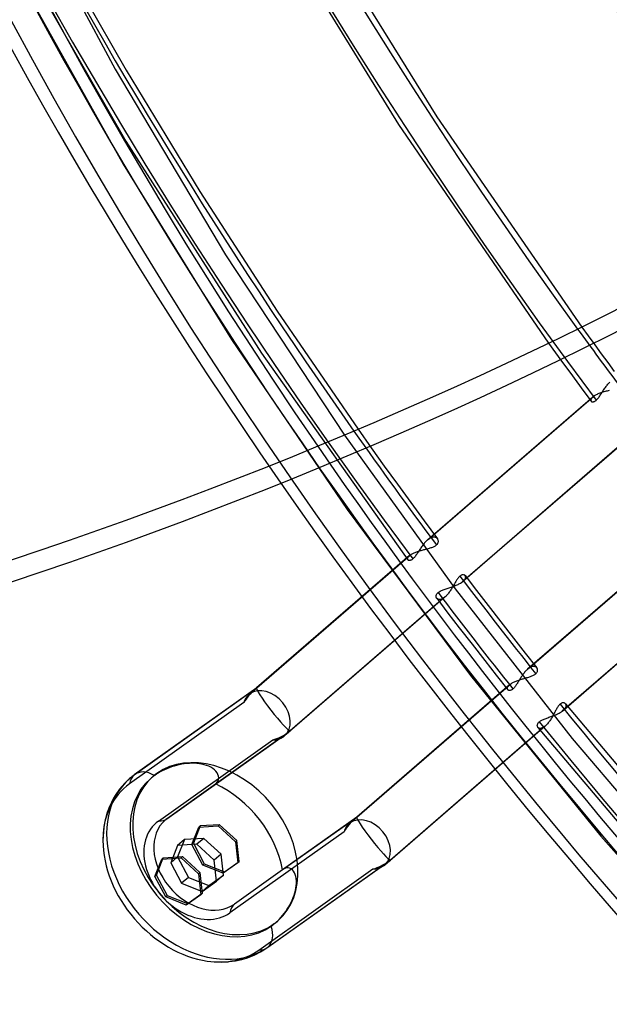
# Model space of a CAD drawing. Header units: millimetres. Extents: x -163 to 160, y -206 to 203.
# Tile 13 of 97: x -96 to -75, y -69 to -34. Entities that reach past the tile are written whole.
import ezdxf

# ---------------------------------------------------------------- set-up
doc = ezdxf.new("R2010")
doc.units = ezdxf.units.MM
doc.layers.add('MAIN-1', color=7, linetype='Continuous')
doc.layers.add('MAIN-2', color=7, linetype='Continuous')

msp = doc.modelspace()

# ---------------------------------------------------------------- linework, layer by layer
at = {"layer": 'MAIN-1'}
for p, q in [((-96.101, -29.448), (-92.589, -36.021)), ((-87.507, -30.125), (-82.697, -37.955)), ((-86.012, -30.168), (-81.355, -37.688)), ((-94.65, -31.776), (-92.208, -36.059)), ((-92.589, -36.021), (-88.731, -42.506)), ((-92.208, -36.059), (-89.636, -40.292)), ((-81.355, -37.688), (-76.296, -45.03)), ((-82.697, -37.955), (-77.454, -45.596)), ((-89.636, -40.292), (-86.932, -44.479)), ((-88.731, -42.506), (-84.584, -48.806)), ((-86.932, -44.479), (-84.105, -48.604))]:
    msp.add_line(p, q, dxfattribs=at)
for centre, major_axis, ratio, start_param, end_param in [((-27, -23.383), (-83.796, 96.759), 0.75, 0, 2.284521), ((-27, -23.383), (83.141, -96.003), 0.75, -3.141592, -0.857072), ((12.324, 10.673), (91.039, -105.123), 0.75, -2.355882, -1.685729), ((-2, -1.732), (-83.141, 96.003), 0.75, 0.713724, 1.422251), ((18.724, 16.215), (91.039, -105.123), 0.75, -2.238167, -1.671893), ((5.924, 5.13), (91.039, -105.123), 0.75, -1.873323, -1.703266), ((-156.342, 21.752), (-132.074, -1.257), 0.639927, 1.892167, 2.438799), ((-156.335, 20.983), (-132.074, -1.257), 0.639927, 1.892167, 2.438799), ((7.398, 10.319), (161.791, 1.539), 0.639927, -2.417525, -1.804408)]:
    msp.add_ellipse(centre, major_axis=major_axis, ratio=ratio, start_param=start_param, end_param=end_param, dxfattribs=at)
at = {"layer": 'MAIN-2'}
for p, q in [((-96.532, -30.981), (-92.209, -38.534)), ((-95.792, -33.109), (-92.307, -39.335)), ((-92.209, -38.534), (-87.481, -45.942)), ((-92.307, -39.335), (-88.519, -45.463)), ((-76.296, -45.03), (-76.07, -45.341)), ((-76.07, -45.341), (-75.843, -45.651)), ((-88.519, -45.463), (-84.485, -51.405)), ((-77.454, -45.596), (-77.208, -45.935)), ((-75.843, -45.651), (-75.616, -45.961)), ((-87.481, -45.942), (-82.367, -53.164)), ((-77.208, -45.935), (-76.962, -46.273)), ((-75.616, -45.961), (-75.388, -46.271)), ((-76.962, -46.273), (-76.714, -46.611)), ((-75.388, -46.271), (-75.159, -46.579)), ((-76.714, -46.611), (-76.466, -46.948)), ((-76.466, -46.948), (-76.217, -47.285)), ((-75.468, -47.141), (-75.446, -47.112)), ((-75.446, -47.112), (-75.425, -47.084)), ((-75.425, -47.084), (-75.402, -47.056)), ((-75.402, -47.056), (-75.38, -47.029)), ((-75.38, -47.029), (-75.357, -47.004)), ((-75.357, -47.004), (-75.334, -46.979)), ((-75.334, -46.979), (-75.31, -46.957)), ((-75.91, -47.475), (-81.686, -52.478)), ((-81.641, -52.442), (-75.874, -47.447)), ((-76.217, -47.285), (-75.967, -47.622)), ((-75.91, -47.475), (-75.927, -47.491)), ((-75.905, -47.471), (-75.91, -47.475)), ((-75.899, -47.466), (-75.905, -47.471)), ((-75.893, -47.461), (-75.899, -47.466)), ((-75.887, -47.457), (-75.893, -47.461)), ((-75.881, -47.452), (-75.887, -47.457)), ((-75.874, -47.447), (-75.881, -47.452)), ((-75.87, -47.444), (-75.874, -47.447)), ((-75.866, -47.442), (-75.87, -47.444)), ((-75.861, -47.439), (-75.866, -47.442)), ((-75.857, -47.436), (-75.861, -47.439)), ((-75.852, -47.433), (-75.857, -47.436)), ((-75.847, -47.43), (-75.852, -47.433)), ((-75.843, -47.427), (-75.847, -47.43)), ((-75.817, -47.412), (-75.843, -47.427)), ((-75.789, -47.397), (-75.817, -47.412)), ((-75.759, -47.383), (-75.789, -47.397)), ((-75.728, -47.369), (-75.759, -47.383)), ((-75.695, -47.356), (-75.728, -47.369)), ((-75.702, -47.488), (-75.683, -47.463)), ((-75.661, -47.343), (-75.695, -47.356)), ((-75.683, -47.463), (-75.665, -47.436)), ((-75.665, -47.436), (-75.646, -47.409)), ((-75.626, -47.33), (-75.661, -47.343)), ((-75.646, -47.409), (-75.627, -47.38)), ((-75.627, -47.38), (-75.608, -47.351)), ((-75.591, -47.319), (-75.626, -47.33)), ((-75.608, -47.351), (-75.589, -47.321)), ((-75.554, -47.307), (-75.591, -47.319)), ((-75.589, -47.321), (-75.57, -47.291)), ((-75.57, -47.291), (-75.55, -47.261)), ((-75.518, -47.296), (-75.554, -47.307)), ((-75.55, -47.261), (-75.53, -47.231)), ((-75.53, -47.231), (-75.51, -47.201)), ((-75.48, -47.286), (-75.518, -47.296)), ((-75.51, -47.201), (-75.489, -47.171)), ((-75.489, -47.171), (-75.468, -47.141)), ((-75.443, -47.275), (-75.48, -47.286)), ((-75.406, -47.265), (-75.443, -47.275)), ((-75.369, -47.256), (-75.406, -47.265)), ((-75.332, -47.246), (-75.369, -47.256)), ((-75.977, -47.577), (-75.978, -47.589)), ((-75.978, -47.589), (-75.977, -47.601)), ((-75.975, -47.564), (-75.977, -47.577)), ((-75.977, -47.601), (-75.973, -47.611)), ((-75.97, -47.55), (-75.975, -47.564)), ((-75.973, -47.611), (-75.968, -47.62)), ((-75.963, -47.536), (-75.97, -47.55)), ((-75.968, -47.62), (-75.961, -47.629)), ((-75.953, -47.521), (-75.963, -47.536)), ((-75.961, -47.629), (-75.952, -47.635)), ((-75.941, -47.506), (-75.953, -47.521)), ((-75.952, -47.635), (-75.942, -47.641)), ((-75.942, -47.641), (-75.93, -47.644)), ((-75.927, -47.491), (-75.941, -47.506)), ((-75.93, -47.644), (-75.916, -47.646)), ((-75.916, -47.646), (-75.901, -47.645)), ((-75.901, -47.645), (-75.886, -47.643)), ((-75.886, -47.643), (-75.869, -47.637)), ((-75.869, -47.637), (-75.851, -47.63)), ((-75.851, -47.63), (-75.832, -47.619)), ((-75.832, -47.619), (-75.813, -47.606)), ((-75.813, -47.606), (-75.794, -47.591)), ((-75.794, -47.591), (-75.776, -47.574)), ((-75.776, -47.574), (-75.757, -47.555)), ((-75.757, -47.555), (-75.739, -47.535)), ((-75.739, -47.535), (-75.721, -47.512)), ((-75.721, -47.512), (-75.702, -47.488)), ((-84.584, -48.806), (-80.716, -54.174)), ((-84.105, -48.604), (-83.649, -49.246)), ((-74.709, -48.952), (-80.474, -53.944)), ((-74.667, -48.919), (-80.435, -53.914)), ((-83.649, -49.246), (-83.191, -49.887)), ((-83.191, -49.887), (-82.73, -50.525)), ((-82.73, -50.525), (-82.266, -51.162)), ((-82.266, -51.162), (-81.8, -51.797)), ((-84.485, -51.405), (-80.182, -57.2)), ((-81.8, -51.797), (-81.33, -52.43)), ((-72.413, -51.988), (-78.183, -56.985)), ((-78.141, -56.951), (-72.376, -51.958)), ((-81.825, -52.626), (-81.846, -52.655)), ((-81.802, -52.599), (-81.825, -52.626)), ((-81.78, -52.572), (-81.802, -52.599)), ((-81.757, -52.546), (-81.78, -52.572)), ((-81.734, -52.522), (-81.757, -52.546)), ((-81.71, -52.499), (-81.734, -52.522)), ((-81.687, -52.478), (-81.71, -52.499)), ((-81.679, -52.471), (-81.687, -52.478)), ((-81.672, -52.465), (-81.679, -52.471)), ((-81.664, -52.459), (-81.672, -52.465)), ((-81.656, -52.453), (-81.664, -52.459)), ((-81.649, -52.447), (-81.656, -52.453)), ((-81.641, -52.442), (-81.649, -52.447)), ((-81.616, -52.425), (-81.641, -52.442)), ((-81.592, -52.41), (-81.616, -52.425)), ((-81.567, -52.398), (-81.592, -52.41)), ((-81.544, -52.388), (-81.567, -52.398)), ((-81.52, -52.38), (-81.544, -52.388)), ((-81.498, -52.375), (-81.52, -52.38)), ((-81.476, -52.372), (-81.498, -52.375)), ((-81.455, -52.371), (-81.476, -52.372)), ((-81.435, -52.372), (-81.455, -52.371)), ((-81.416, -52.375), (-81.435, -52.372)), ((-81.398, -52.38), (-81.416, -52.375)), ((-81.382, -52.387), (-81.398, -52.38)), ((-81.367, -52.396), (-81.382, -52.387)), ((-81.353, -52.406), (-81.367, -52.396)), ((-81.367, -52.645), (-81.35, -52.629)), ((-81.341, -52.418), (-81.353, -52.406)), ((-81.35, -52.629), (-81.336, -52.612)), ((-81.33, -52.43), (-81.341, -52.418)), ((-81.336, -52.612), (-81.324, -52.595)), ((-81.321, -52.444), (-81.33, -52.43)), ((-81.324, -52.595), (-81.315, -52.577)), ((-81.314, -52.459), (-81.321, -52.444)), ((-81.315, -52.577), (-81.308, -52.56)), ((-81.308, -52.474), (-81.314, -52.459)), ((-81.304, -52.49), (-81.308, -52.474)), ((-81.308, -52.56), (-81.304, -52.542)), ((-81.302, -52.507), (-81.304, -52.49)), ((-81.304, -52.542), (-81.302, -52.524)), ((-81.302, -52.524), (-81.302, -52.507)), ((-82.261, -52.981), (-82.257, -52.978)), ((-82.257, -52.978), (-82.252, -52.975)), ((-82.252, -52.975), (-82.247, -52.972)), ((-82.247, -52.972), (-82.243, -52.969)), ((-82.243, -52.969), (-82.22, -52.956)), ((-82.22, -52.956), (-82.196, -52.943)), ((-82.196, -52.943), (-82.171, -52.931)), ((-82.171, -52.931), (-82.144, -52.919)), ((-82.144, -52.919), (-82.116, -52.907)), ((-82.116, -52.907), (-82.088, -52.895)), ((-82.088, -52.895), (-82.058, -52.884)), ((-82.065, -52.979), (-82.083, -53.005)), ((-82.046, -52.951), (-82.065, -52.979)), ((-82.058, -52.884), (-82.028, -52.873)), ((-82.027, -52.923), (-82.046, -52.951)), ((-82.028, -52.873), (-81.996, -52.863)), ((-82.008, -52.894), (-82.027, -52.923)), ((-81.989, -52.864), (-82.008, -52.894)), ((-81.996, -52.863), (-81.965, -52.853)), ((-81.97, -52.834), (-81.989, -52.864)), ((-81.95, -52.804), (-81.97, -52.834)), ((-81.965, -52.853), (-81.933, -52.843)), ((-81.93, -52.773), (-81.95, -52.804)), ((-81.933, -52.843), (-81.901, -52.834)), ((-81.91, -52.743), (-81.93, -52.773)), ((-81.889, -52.713), (-81.91, -52.743)), ((-81.901, -52.834), (-81.868, -52.825)), ((-81.868, -52.684), (-81.889, -52.713)), ((-81.846, -52.655), (-81.868, -52.684)), ((-81.868, -52.825), (-81.836, -52.816)), ((-81.836, -52.816), (-81.803, -52.807)), ((-81.803, -52.807), (-81.771, -52.799)), ((-81.771, -52.799), (-81.739, -52.79)), ((-81.739, -52.79), (-81.707, -52.782)), ((-81.707, -52.782), (-81.675, -52.774)), ((-81.675, -52.774), (-81.644, -52.765)), ((-81.644, -52.765), (-81.613, -52.757)), ((-81.613, -52.757), (-81.583, -52.748)), ((-81.583, -52.748), (-81.554, -52.738)), ((-81.554, -52.738), (-81.526, -52.729)), ((-81.526, -52.729), (-81.499, -52.719)), ((-81.499, -52.719), (-81.473, -52.708)), ((-81.473, -52.708), (-81.449, -52.697)), ((-81.449, -52.697), (-81.426, -52.685)), ((-81.426, -52.685), (-81.404, -52.672)), ((-81.404, -52.672), (-81.385, -52.659)), ((-81.385, -52.659), (-81.367, -52.645)), ((-82.31, -53.018), (-87.65, -57.642)), ((-87.643, -57.64), (-82.274, -52.99)), ((-82.378, -53.132), (-82.377, -53.12)), ((-82.377, -53.143), (-82.378, -53.132)), ((-82.377, -53.12), (-82.375, -53.106)), ((-82.373, -53.154), (-82.377, -53.143)), ((-82.375, -53.106), (-82.37, -53.093)), ((-82.368, -53.163), (-82.373, -53.154)), ((-82.37, -53.093), (-82.363, -53.078)), ((-82.361, -53.171), (-82.368, -53.163)), ((-82.363, -53.078), (-82.353, -53.064)), ((-82.352, -53.178), (-82.361, -53.171)), ((-82.353, -53.064), (-82.341, -53.049)), ((-82.341, -53.183), (-82.352, -53.178)), ((-82.341, -53.049), (-82.327, -53.033)), ((-82.33, -53.187), (-82.341, -53.183)), ((-82.316, -53.188), (-82.33, -53.187)), ((-82.327, -53.033), (-82.31, -53.018)), ((-82.301, -53.188), (-82.316, -53.188)), ((-82.31, -53.018), (-82.305, -53.013)), ((-82.305, -53.013), (-82.299, -53.008)), ((-82.286, -53.185), (-82.301, -53.188)), ((-82.299, -53.008), (-82.293, -53.004)), ((-82.293, -53.004), (-82.287, -52.999)), ((-82.287, -52.999), (-82.281, -52.995)), ((-82.269, -53.18), (-82.286, -53.185)), ((-82.281, -52.995), (-82.274, -52.99)), ((-82.274, -52.99), (-82.27, -52.987)), ((-82.27, -52.987), (-82.266, -52.984)), ((-82.251, -53.172), (-82.269, -53.18)), ((-82.266, -52.984), (-82.261, -52.981)), ((-82.232, -53.162), (-82.251, -53.172)), ((-82.213, -53.149), (-82.232, -53.162)), ((-82.194, -53.133), (-82.213, -53.149)), ((-82.176, -53.117), (-82.194, -53.133)), ((-82.157, -53.098), (-82.176, -53.117)), ((-82.139, -53.077), (-82.157, -53.098)), ((-82.121, -53.055), (-82.139, -53.077)), ((-82.102, -53.031), (-82.121, -53.055)), ((-82.083, -53.005), (-82.102, -53.031)), ((-71.208, -53.461), (-76.975, -58.455)), ((-71.169, -53.43), (-76.934, -58.423)), ((-80.743, -54.008), (-80.759, -54.036)), ((-80.727, -53.98), (-80.743, -54.008)), ((-80.711, -53.952), (-80.727, -53.98)), ((-80.695, -53.925), (-80.711, -53.952)), ((-80.679, -53.899), (-80.695, -53.925)), ((-80.663, -53.873), (-80.679, -53.899)), ((-80.647, -53.849), (-80.663, -53.873)), ((-80.631, -53.825), (-80.647, -53.849)), ((-80.615, -53.803), (-80.631, -53.825)), ((-80.599, -53.783), (-80.615, -53.803)), ((-80.612, -54.023), (-80.581, -54.008)), ((-80.583, -53.764), (-80.599, -53.783)), ((-80.566, -53.747), (-80.583, -53.764)), ((-80.581, -54.008), (-80.552, -53.993)), ((-80.55, -53.732), (-80.566, -53.747)), ((-80.552, -53.993), (-80.524, -53.977)), ((-80.533, -53.718), (-80.55, -53.732)), ((-80.516, -53.706), (-80.533, -53.718)), ((-80.524, -53.977), (-80.498, -53.961)), ((-80.499, -53.697), (-80.516, -53.706)), ((-80.483, -53.69), (-80.499, -53.697)), ((-80.498, -53.961), (-80.474, -53.944)), ((-80.467, -53.685), (-80.483, -53.69)), ((-80.474, -53.944), (-80.467, -53.939)), ((-80.452, -53.683), (-80.467, -53.685)), ((-80.467, -53.939), (-80.46, -53.934)), ((-80.46, -53.934), (-80.453, -53.929)), ((-80.453, -53.929), (-80.447, -53.924)), ((-80.437, -53.682), (-80.452, -53.683)), ((-80.447, -53.924), (-80.44, -53.919)), ((-80.44, -53.919), (-80.434, -53.913)), ((-80.424, -53.683), (-80.437, -53.682)), ((-80.434, -53.913), (-80.416, -53.896)), ((-80.411, -53.685), (-80.424, -53.683)), ((-80.416, -53.896), (-80.4, -53.879)), ((-80.399, -53.689), (-80.411, -53.685)), ((-80.4, -53.879), (-80.385, -53.862)), ((-80.388, -53.695), (-80.399, -53.689)), ((-80.378, -53.701), (-80.388, -53.695)), ((-80.385, -53.862), (-80.374, -53.846)), ((-80.369, -53.71), (-80.378, -53.701)), ((-80.374, -53.846), (-80.364, -53.829)), ((-80.362, -53.719), (-80.369, -53.71)), ((-80.364, -53.715), (-79.965, -54.24)), ((-80.364, -53.829), (-80.357, -53.813)), ((-80.356, -53.73), (-80.362, -53.719)), ((-80.357, -53.813), (-80.352, -53.797)), ((-80.351, -53.742), (-80.356, -53.73)), ((-80.352, -53.797), (-80.349, -53.782)), ((-80.348, -53.754), (-80.351, -53.742)), ((-80.349, -53.782), (-80.347, -53.768)), ((-80.347, -53.768), (-80.348, -53.754)), ((-81.362, -54.371), (-81.352, -54.355)), ((-81.352, -54.355), (-81.34, -54.339)), ((-81.34, -54.339), (-81.326, -54.324)), ((-81.326, -54.324), (-81.31, -54.309)), ((-81.31, -54.309), (-81.29, -54.293)), ((-81.29, -54.293), (-81.268, -54.278)), ((-81.268, -54.278), (-81.244, -54.263)), ((-81.244, -54.263), (-81.218, -54.249)), ((-81.218, -54.249), (-81.189, -54.235)), ((-81.189, -54.235), (-81.16, -54.222)), ((-81.16, -54.222), (-81.128, -54.21)), ((-81.128, -54.21), (-81.096, -54.198)), ((-81.096, -54.198), (-81.063, -54.186)), ((-81.063, -54.186), (-81.029, -54.174)), ((-81.029, -54.174), (-80.994, -54.163)), ((-80.994, -54.163), (-80.959, -54.152)), ((-80.963, -54.351), (-80.983, -54.376)), ((-80.942, -54.325), (-80.963, -54.351)), ((-80.959, -54.152), (-80.924, -54.14)), ((-80.923, -54.298), (-80.942, -54.325)), ((-80.924, -54.14), (-80.888, -54.128)), ((-80.903, -54.271), (-80.923, -54.298)), ((-80.884, -54.242), (-80.903, -54.271)), ((-80.888, -54.128), (-80.852, -54.116)), ((-80.865, -54.214), (-80.884, -54.242)), ((-80.846, -54.184), (-80.865, -54.214)), ((-80.852, -54.116), (-80.816, -54.104)), ((-80.828, -54.154), (-80.846, -54.184)), ((-80.81, -54.125), (-80.828, -54.154)), ((-80.816, -54.104), (-80.781, -54.092)), ((-80.793, -54.095), (-80.81, -54.125)), ((-80.776, -54.066), (-80.793, -54.095)), ((-80.781, -54.092), (-80.746, -54.079)), ((-80.759, -54.036), (-80.776, -54.066)), ((-80.746, -54.079), (-80.711, -54.066)), ((-80.716, -54.174), (-76.626, -59.407)), ((-80.711, -54.066), (-80.677, -54.052)), ((-80.677, -54.052), (-80.644, -54.038)), ((-80.644, -54.038), (-80.612, -54.023)), ((-79.965, -54.24), (-79.564, -54.763)), ((-81.067, -54.462), (-86.675, -59.318)), ((-81.109, -54.494), (-86.477, -59.143)), ((-81.38, -54.433), (-81.378, -54.418)), ((-81.379, -54.448), (-81.38, -54.433)), ((-81.378, -54.462), (-81.379, -54.448)), ((-81.378, -54.418), (-81.375, -54.403)), ((-81.374, -54.476), (-81.378, -54.462)), ((-81.375, -54.403), (-81.369, -54.387)), ((-81.369, -54.489), (-81.374, -54.476)), ((-81.369, -54.387), (-81.362, -54.371)), ((-81.362, -54.501), (-81.369, -54.489)), ((-81.354, -54.511), (-81.362, -54.501)), ((-81.357, -54.508), (-80.965, -55.023)), ((-81.345, -54.521), (-81.354, -54.511)), ((-81.334, -54.53), (-81.345, -54.521)), ((-81.322, -54.537), (-81.334, -54.53)), ((-81.309, -54.543), (-81.322, -54.537)), ((-81.295, -54.548), (-81.309, -54.543)), ((-81.28, -54.551), (-81.295, -54.548)), ((-81.264, -54.552), (-81.28, -54.551)), ((-81.247, -54.552), (-81.264, -54.552)), ((-81.229, -54.549), (-81.247, -54.552)), ((-81.21, -54.545), (-81.229, -54.549)), ((-81.191, -54.539), (-81.21, -54.545)), ((-81.171, -54.531), (-81.191, -54.539)), ((-81.151, -54.52), (-81.171, -54.531)), ((-81.13, -54.508), (-81.151, -54.52)), ((-81.109, -54.494), (-81.13, -54.508)), ((-81.108, -54.493), (-81.109, -54.494)), ((-81.106, -54.493), (-81.108, -54.493)), ((-81.105, -54.492), (-81.106, -54.493)), ((-81.104, -54.491), (-81.105, -54.492)), ((-81.103, -54.49), (-81.104, -54.491)), ((-81.102, -54.489), (-81.103, -54.49)), ((-81.101, -54.489), (-81.102, -54.489)), ((-81.095, -54.484), (-81.101, -54.489)), ((-81.09, -54.48), (-81.095, -54.484)), ((-81.084, -54.475), (-81.09, -54.48)), ((-81.078, -54.471), (-81.084, -54.475)), ((-81.073, -54.466), (-81.078, -54.471)), ((-81.067, -54.461), (-81.073, -54.466)), ((-81.046, -54.442), (-81.067, -54.461)), ((-81.025, -54.422), (-81.046, -54.442)), ((-81.004, -54.399), (-81.025, -54.422)), ((-80.983, -54.376), (-81.004, -54.399)), ((-80.965, -55.023), (-80.57, -55.538)), ((-79.564, -54.763), (-79.123, -55.333)), ((-79.123, -55.333), (-78.68, -55.902)), ((-80.57, -55.538), (-80.126, -56.112)), ((-78.68, -55.902), (-78.273, -56.421)), ((-80.126, -56.112), (-79.68, -56.685)), ((-78.273, -56.421), (-77.864, -56.938)), ((-79.68, -56.685), (-79.28, -57.195)), ((-78.288, -57.094), (-78.308, -57.119)), ((-78.268, -57.07), (-78.288, -57.094)), ((-78.247, -57.047), (-78.268, -57.07)), ((-78.226, -57.025), (-78.247, -57.047)), ((-78.205, -57.004), (-78.226, -57.025)), ((-78.184, -56.985), (-78.205, -57.004)), ((-78.177, -56.979), (-78.184, -56.985)), ((-78.169, -56.973), (-78.177, -56.979)), ((-78.162, -56.967), (-78.169, -56.973)), ((-78.155, -56.962), (-78.162, -56.967)), ((-78.148, -56.956), (-78.155, -56.962)), ((-78.141, -56.951), (-78.148, -56.956)), ((-78.118, -56.936), (-78.141, -56.951)), ((-78.095, -56.922), (-78.118, -56.936)), ((-78.072, -56.911), (-78.095, -56.922)), ((-78.05, -56.902), (-78.072, -56.911)), ((-78.029, -56.895), (-78.05, -56.902)), ((-78.008, -56.891), (-78.029, -56.895)), ((-77.988, -56.888), (-78.008, -56.891)), ((-77.969, -56.888), (-77.988, -56.888)), ((-77.951, -56.889), (-77.969, -56.888)), ((-77.934, -56.893), (-77.951, -56.889)), ((-77.918, -56.898), (-77.934, -56.893)), ((-77.903, -56.905), (-77.918, -56.898)), ((-77.89, -56.913), (-77.903, -56.905)), ((-77.878, -56.923), (-77.89, -56.913)), ((-77.867, -56.934), (-77.878, -56.923)), ((-77.871, -57.115), (-77.86, -57.098)), ((-77.858, -56.946), (-77.867, -56.934)), ((-77.86, -57.098), (-77.85, -57.082)), ((-77.85, -56.958), (-77.858, -56.946)), ((-77.844, -56.972), (-77.85, -56.958)), ((-77.85, -57.082), (-77.843, -57.065)), ((-77.84, -56.986), (-77.844, -56.972)), ((-77.843, -57.065), (-77.839, -57.049)), ((-77.837, -57.001), (-77.84, -56.986)), ((-77.839, -57.049), (-77.836, -57.032)), ((-77.836, -57.016), (-77.837, -57.001)), ((-77.836, -57.032), (-77.836, -57.016)), ((-80.182, -57.2), (-75.625, -62.825)), ((-79.28, -57.195), (-78.878, -57.703)), ((-78.698, -57.453), (-78.672, -57.44)), ((-78.672, -57.44), (-78.645, -57.427)), ((-78.645, -57.427), (-78.617, -57.414)), ((-78.617, -57.414), (-78.588, -57.402)), ((-78.588, -57.402), (-78.558, -57.39)), ((-78.558, -57.39), (-78.527, -57.379)), ((-78.511, -57.427), (-78.529, -57.455)), ((-78.527, -57.379), (-78.496, -57.368)), ((-78.494, -57.399), (-78.511, -57.427)), ((-78.496, -57.368), (-78.465, -57.357)), ((-78.477, -57.37), (-78.494, -57.399)), ((-78.459, -57.342), (-78.477, -57.37)), ((-78.465, -57.357), (-78.433, -57.346)), ((-78.441, -57.313), (-78.459, -57.342)), ((-78.423, -57.284), (-78.441, -57.313)), ((-78.433, -57.346), (-78.401, -57.336)), ((-78.405, -57.256), (-78.423, -57.284)), ((-78.386, -57.228), (-78.405, -57.256)), ((-78.401, -57.336), (-78.368, -57.326)), ((-78.367, -57.2), (-78.386, -57.228)), ((-78.368, -57.326), (-78.336, -57.317)), ((-78.348, -57.172), (-78.367, -57.2)), ((-78.328, -57.146), (-78.348, -57.172)), ((-78.336, -57.317), (-78.304, -57.307)), ((-78.308, -57.119), (-78.328, -57.146)), ((-78.304, -57.307), (-78.272, -57.298)), ((-78.272, -57.298), (-78.24, -57.289)), ((-78.24, -57.289), (-78.209, -57.28)), ((-78.209, -57.28), (-78.178, -57.27)), ((-78.178, -57.27), (-78.147, -57.261)), ((-78.147, -57.261), (-78.117, -57.251)), ((-78.117, -57.251), (-78.088, -57.242)), ((-78.088, -57.242), (-78.06, -57.231)), ((-78.06, -57.231), (-78.033, -57.221)), ((-78.033, -57.221), (-78.007, -57.21)), ((-78.007, -57.21), (-77.983, -57.198)), ((-77.983, -57.198), (-77.96, -57.186)), ((-77.96, -57.186), (-77.938, -57.173)), ((-77.938, -57.173), (-77.919, -57.16)), ((-77.919, -57.16), (-77.901, -57.146)), ((-77.901, -57.146), (-77.885, -57.13)), ((-77.885, -57.13), (-77.871, -57.115)), ((-87.643, -57.64), (-91.921, -60.682)), ((-91.89, -60.658), (-87.649, -57.641)), ((-87.718, -57.701), (-87.922, -57.878)), ((-87.882, -57.846), (-87.643, -57.64)), ((-78.813, -57.53), (-84.15, -62.152)), ((-84.144, -62.15), (-78.776, -57.501)), ((-78.892, -57.663), (-78.891, -57.649)), ((-78.89, -57.677), (-78.892, -57.663)), ((-78.891, -57.649), (-78.888, -57.634)), ((-78.886, -57.689), (-78.89, -57.677)), ((-78.888, -57.634), (-78.882, -57.618)), ((-78.88, -57.7), (-78.886, -57.689)), ((-78.882, -57.618), (-78.874, -57.601)), ((-78.872, -57.709), (-78.88, -57.7)), ((-78.874, -57.601), (-78.863, -57.584)), ((-78.862, -57.717), (-78.872, -57.709)), ((-78.863, -57.584), (-78.849, -57.566)), ((-78.851, -57.723), (-78.862, -57.717)), ((-78.838, -57.727), (-78.851, -57.723)), ((-78.849, -57.566), (-78.833, -57.548)), ((-78.824, -57.73), (-78.838, -57.727)), ((-78.833, -57.548), (-78.813, -57.53)), ((-78.809, -57.73), (-78.824, -57.73)), ((-78.813, -57.53), (-78.808, -57.525)), ((-78.792, -57.727), (-78.809, -57.73)), ((-78.808, -57.525), (-78.802, -57.521)), ((-78.802, -57.521), (-78.795, -57.516)), ((-78.795, -57.516), (-78.789, -57.511)), ((-78.775, -57.723), (-78.792, -57.727)), ((-78.789, -57.511), (-78.782, -57.506)), ((-78.782, -57.506), (-78.776, -57.501)), ((-78.776, -57.501), (-78.774, -57.5)), ((-78.756, -57.715), (-78.775, -57.723)), ((-78.774, -57.5), (-78.773, -57.499)), ((-78.773, -57.499), (-78.772, -57.498)), ((-78.772, -57.498), (-78.771, -57.498)), ((-78.771, -57.498), (-78.77, -57.497)), ((-78.77, -57.497), (-78.769, -57.496)), ((-78.769, -57.496), (-78.768, -57.495)), ((-78.768, -57.495), (-78.746, -57.481)), ((-78.737, -57.705), (-78.756, -57.715)), ((-78.746, -57.481), (-78.723, -57.467)), ((-78.717, -57.692), (-78.737, -57.705)), ((-78.723, -57.467), (-78.698, -57.453)), ((-78.697, -57.676), (-78.717, -57.692)), ((-78.681, -57.66), (-78.697, -57.676)), ((-78.664, -57.643), (-78.681, -57.66)), ((-78.647, -57.624), (-78.664, -57.643)), ((-78.63, -57.603), (-78.647, -57.624)), ((-78.613, -57.581), (-78.63, -57.603)), ((-78.596, -57.558), (-78.613, -57.581)), ((-78.579, -57.534), (-78.596, -57.558)), ((-78.562, -57.508), (-78.579, -57.534)), ((-78.545, -57.482), (-78.562, -57.508)), ((-78.529, -57.455), (-78.545, -57.482)), ((-88.095, -58.154), (-92.081, -60.989)), ((-77.223, -58.459), (-77.239, -58.488)), ((-77.208, -58.431), (-77.223, -58.459)), ((-77.193, -58.404), (-77.208, -58.431)), ((-77.177, -58.377), (-77.193, -58.404)), ((-77.162, -58.351), (-77.177, -58.377)), ((-77.146, -58.326), (-77.162, -58.351)), ((-77.131, -58.303), (-77.146, -58.326)), ((-77.115, -58.28), (-77.131, -58.303)), ((-77.099, -58.259), (-77.115, -58.28)), ((-77.082, -58.24), (-77.099, -58.259)), ((-77.066, -58.223), (-77.082, -58.24)), ((-77.05, -58.208), (-77.066, -58.223)), ((-77.032, -58.194), (-77.05, -58.208)), ((-77.015, -58.182), (-77.032, -58.194)), ((-77.025, -58.488), (-76.999, -58.472)), ((-76.997, -58.173), (-77.015, -58.182)), ((-76.999, -58.472), (-76.975, -58.455)), ((-76.98, -58.166), (-76.997, -58.173)), ((-76.964, -58.162), (-76.98, -58.166)), ((-76.975, -58.455), (-76.968, -58.45)), ((-76.968, -58.45), (-76.961, -58.444)), ((-76.948, -58.159), (-76.964, -58.162)), ((-76.961, -58.444), (-76.954, -58.439)), ((-76.954, -58.439), (-76.947, -58.434)), ((-76.932, -58.159), (-76.948, -58.159)), ((-76.947, -58.434), (-76.94, -58.428)), ((-76.94, -58.428), (-76.934, -58.423)), ((-76.934, -58.423), (-76.913, -58.403)), ((-76.918, -58.16), (-76.932, -58.159)), ((-76.904, -58.163), (-76.918, -58.16)), ((-76.913, -58.403), (-76.894, -58.384)), ((-76.891, -58.168), (-76.904, -58.163)), ((-76.894, -58.384), (-76.879, -58.365)), ((-76.88, -58.175), (-76.891, -58.168)), ((-76.869, -58.182), (-76.88, -58.175)), ((-76.879, -58.365), (-76.865, -58.346)), ((-76.86, -58.192), (-76.869, -58.182)), ((-76.865, -58.346), (-76.855, -58.328)), ((-76.852, -58.202), (-76.86, -58.192)), ((-76.857, -58.195), (-72.349, -63.563)), ((-76.855, -58.328), (-76.846, -58.309)), ((-76.845, -58.215), (-76.852, -58.202)), ((-76.846, -58.309), (-76.84, -58.292)), ((-76.84, -58.228), (-76.845, -58.215)), ((-76.837, -58.243), (-76.84, -58.228)), ((-76.84, -58.292), (-76.837, -58.275)), ((-76.836, -58.258), (-76.837, -58.243)), ((-76.837, -58.275), (-76.836, -58.258)), ((-77.795, -58.842), (-77.777, -58.825)), ((-77.777, -58.825), (-77.758, -58.81)), ((-77.758, -58.81), (-77.737, -58.795)), ((-77.737, -58.795), (-77.714, -58.781)), ((-77.714, -58.781), (-77.689, -58.767)), ((-77.689, -58.767), (-77.662, -58.753)), ((-77.662, -58.753), (-77.634, -58.74)), ((-77.634, -58.74), (-77.604, -58.727)), ((-77.604, -58.727), (-77.573, -58.715)), ((-77.573, -58.715), (-77.542, -58.703)), ((-77.542, -58.703), (-77.51, -58.691)), ((-77.51, -58.691), (-77.477, -58.679)), ((-77.477, -58.679), (-77.443, -58.667)), ((-77.429, -58.813), (-77.448, -58.839)), ((-77.443, -58.667), (-77.41, -58.655)), ((-77.41, -58.785), (-77.429, -58.813)), ((-77.41, -58.655), (-77.376, -58.643)), ((-77.391, -58.756), (-77.41, -58.785)), ((-77.373, -58.727), (-77.391, -58.756)), ((-77.376, -58.643), (-77.342, -58.631)), ((-77.355, -58.698), (-77.373, -58.727)), ((-77.337, -58.668), (-77.355, -58.698)), ((-77.342, -58.631), (-77.307, -58.618)), ((-77.32, -58.637), (-77.337, -58.668)), ((-77.303, -58.607), (-77.32, -58.637)), ((-77.307, -58.618), (-77.273, -58.605)), ((-77.286, -58.577), (-77.303, -58.607)), ((-77.27, -58.546), (-77.286, -58.577)), ((-77.273, -58.605), (-77.24, -58.592)), ((-77.254, -58.517), (-77.27, -58.546)), ((-77.239, -58.488), (-77.254, -58.517)), ((-77.24, -58.592), (-77.207, -58.579)), ((-77.207, -58.579), (-77.174, -58.565)), ((-77.174, -58.565), (-77.142, -58.55)), ((-77.142, -58.55), (-77.111, -58.536)), ((-77.111, -58.536), (-77.081, -58.52)), ((-77.081, -58.52), (-77.053, -58.504)), ((-77.053, -58.504), (-77.025, -58.488)), ((-89.079, -60.994), (-86.477, -59.143)), ((-86.477, -59.143), (-86.715, -59.349)), ((-77.569, -58.972), (-83.175, -63.828)), ((-77.608, -59.003), (-82.977, -63.653)), ((-77.847, -58.948), (-77.845, -58.931)), ((-77.846, -58.964), (-77.847, -58.948)), ((-77.844, -58.979), (-77.846, -58.964)), ((-77.845, -58.931), (-77.84, -58.914)), ((-77.839, -58.993), (-77.844, -58.979)), ((-77.84, -58.914), (-77.833, -58.896)), ((-77.833, -59.007), (-77.839, -58.993)), ((-77.833, -58.896), (-77.823, -58.878)), ((-77.824, -59.018), (-77.833, -59.007)), ((-77.825, -59.017), (-72.813, -64.961)), ((-77.815, -59.028), (-77.824, -59.018)), ((-77.823, -58.878), (-77.811, -58.86)), ((-77.803, -59.037), (-77.815, -59.028)), ((-77.811, -58.86), (-77.795, -58.842)), ((-77.791, -59.044), (-77.803, -59.037)), ((-77.777, -59.049), (-77.791, -59.044)), ((-77.762, -59.052), (-77.777, -59.049)), ((-77.746, -59.054), (-77.762, -59.052)), ((-77.729, -59.053), (-77.746, -59.054)), ((-77.71, -59.051), (-77.729, -59.053)), ((-77.691, -59.046), (-77.71, -59.051)), ((-77.671, -59.039), (-77.691, -59.046)), ((-77.651, -59.029), (-77.671, -59.039)), ((-77.63, -59.017), (-77.651, -59.029)), ((-77.608, -59.003), (-77.63, -59.017)), ((-77.604, -59), (-77.608, -59.003)), ((-77.6, -58.997), (-77.604, -59)), ((-77.595, -58.994), (-77.6, -58.997)), ((-77.591, -58.991), (-77.595, -58.994)), ((-77.587, -58.987), (-77.591, -58.991)), ((-77.582, -58.984), (-77.587, -58.987)), ((-77.578, -58.98), (-77.582, -58.984)), ((-77.577, -58.979), (-77.578, -58.98)), ((-77.575, -58.978), (-77.577, -58.979)), ((-77.573, -58.976), (-77.575, -58.978)), ((-77.572, -58.975), (-77.573, -58.976)), ((-77.57, -58.974), (-77.572, -58.975)), ((-77.568, -58.972), (-77.57, -58.974)), ((-77.548, -58.954), (-77.568, -58.972)), ((-77.528, -58.934), (-77.548, -58.954)), ((-77.508, -58.912), (-77.528, -58.934)), ((-77.488, -58.889), (-77.508, -58.912)), ((-77.468, -58.865), (-77.488, -58.889)), ((-77.448, -58.839), (-77.468, -58.865)), ((-91.071, -62.291), (-87.085, -59.456)), ((-90.785, -62.21), (-86.545, -59.194)), ((-76.626, -59.407), (-72.329, -64.484)), ((-90.941, -60.535), (-91.015, -60.575)), ((-90.864, -60.498), (-90.941, -60.535)), ((-90.784, -60.463), (-90.864, -60.498)), ((-90.701, -60.43), (-90.784, -60.463)), ((-90.617, -60.399), (-90.701, -60.43)), ((-90.53, -60.372), (-90.617, -60.399)), ((-90.442, -60.347), (-90.53, -60.372)), ((-90.353, -60.326), (-90.442, -60.347)), ((-90.263, -60.308), (-90.353, -60.326)), ((-90.172, -60.293), (-90.263, -60.308)), ((-90.082, -60.282), (-90.172, -60.293)), ((-89.992, -60.275), (-90.082, -60.282)), ((-89.904, -60.272), (-89.992, -60.275)), ((-89.816, -60.274), (-89.904, -60.272)), ((-89.731, -60.279), (-89.816, -60.274)), ((-89.647, -60.288), (-89.731, -60.279)), ((-89.562, -60.302), (-89.647, -60.288)), ((-89.477, -60.322), (-89.562, -60.302)), ((-89.393, -60.348), (-89.477, -60.322)), ((-89.315, -60.379), (-89.393, -60.348)), ((-89.243, -60.414), (-89.315, -60.379)), ((-89.178, -60.454), (-89.243, -60.414)), ((-89.12, -60.499), (-89.178, -60.454)), ((-89.068, -60.55), (-89.12, -60.499)), ((-92.082, -60.809), (-92.258, -60.976)), ((-92.051, -60.783), (-92.082, -60.809)), ((-92.02, -60.757), (-92.051, -60.783)), ((-91.988, -60.731), (-92.02, -60.757)), ((-91.955, -60.706), (-91.988, -60.731)), ((-91.923, -60.682), (-91.955, -60.706)), ((-91.89, -60.658), (-91.923, -60.682)), ((-91.27, -60.736), (-91.358, -60.812)), ((-91.217, -60.701), (-91.129, -60.625)), ((-91.153, -60.658), (-91.217, -60.701)), ((-91.086, -60.615), (-91.153, -60.658)), ((-91.015, -60.575), (-91.086, -60.615)), ((-89.026, -60.606), (-89.068, -60.55)), ((-88.997, -60.661), (-89.026, -60.606)), ((-89, -60.894), (-88.979, -60.838)), ((-88.978, -60.719), (-88.997, -60.661)), ((-88.979, -60.838), (-88.972, -60.778)), ((-88.972, -60.778), (-88.978, -60.719)), ((-92.433, -61.18), (-92.559, -61.358)), ((-92.348, -61.076), (-92.433, -61.18)), ((-92.258, -60.976), (-92.348, -61.076)), ((-90.754, -62.186), (-89.079, -60.994)), ((-89.079, -60.994), (-89.034, -60.947)), ((-89.034, -60.947), (-89, -60.894)), ((-92.642, -61.495), (-92.718, -61.639)), ((-92.559, -61.358), (-92.642, -61.495)), ((-92.785, -61.788), (-92.863, -61.996)), ((-92.718, -61.639), (-92.785, -61.788)), ((-92.934, -62.25), (-92.979, -62.486)), ((-92.925, -62.215), (-92.934, -62.25)), ((-92.863, -61.996), (-92.925, -62.215)), ((-90.827, -62.242), (-90.835, -62.249)), ((-90.819, -62.236), (-90.827, -62.242)), ((-90.811, -62.229), (-90.819, -62.236)), ((-90.802, -62.223), (-90.811, -62.229)), ((-90.794, -62.216), (-90.802, -62.223)), ((-90.785, -62.21), (-90.794, -62.216)), ((-84.144, -62.15), (-86.746, -64.001)), ((-86.715, -63.977), (-84.149, -62.151)), ((-84.218, -62.211), (-84.422, -62.388)), ((-84.382, -62.356), (-84.144, -62.15)), ((-92.979, -62.486), (-93.006, -62.731)), ((-89.907, -63.112), (-89.671, -62.504)), ((-89.621, -62.461), (-89.857, -63.069)), ((-89.621, -62.461), (-89.671, -62.504)), ((-89.671, -62.504), (-88.995, -62.463)), ((-88.945, -62.42), (-89.621, -62.461)), ((-88.945, -62.42), (-88.995, -62.463)), ((-88.995, -62.463), (-88.389, -63.019)), ((-88.339, -62.976), (-88.945, -62.42)), ((-93.006, -62.731), (-93.015, -62.975)), ((-90.171, -62.937), (-90.409, -63.144)), ((-90.171, -62.937), (-90.407, -63.545)), ((-89.495, -62.896), (-90.171, -62.937)), ((-89.495, -62.896), (-89.733, -63.102)), ((-88.889, -63.452), (-89.495, -62.896)), ((-84.595, -62.664), (-88.581, -65.499)), ((-75.625, -62.825), (-70.832, -68.256)), ((-90.409, -63.144), (-90.646, -63.751)), ((-89.733, -63.102), (-90.409, -63.144)), ((-89.857, -63.069), (-89.907, -63.112)), ((-89.527, -63.828), (-89.907, -63.112)), ((-89.857, -63.069), (-89.477, -63.785)), ((-89.127, -63.658), (-89.733, -63.102)), ((-88.339, -62.976), (-88.389, -63.019)), ((-88.389, -63.019), (-88.309, -63.753)), ((-88.259, -63.71), (-88.339, -62.976)), ((-91.196, -64.227), (-90.959, -63.62)), ((-91.146, -64.184), (-90.909, -63.577)), ((-90.909, -63.577), (-90.959, -63.62)), ((-90.959, -63.62), (-90.283, -63.579)), ((-90.909, -63.577), (-90.233, -63.535)), ((-90.407, -63.545), (-90.646, -63.751)), ((-90.407, -63.545), (-90.027, -64.261)), ((-90.233, -63.535), (-90.283, -63.579)), ((-90.283, -63.579), (-89.677, -64.134)), ((-90.233, -63.535), (-89.627, -64.091)), ((-88.889, -63.452), (-89.127, -63.658)), ((-88.809, -64.186), (-88.889, -63.452)), ((-90.646, -63.751), (-90.265, -64.467)), ((-89.477, -63.785), (-89.527, -63.828)), ((-88.815, -64.113), (-89.527, -63.828)), ((-89.477, -63.785), (-88.765, -64.07)), ((-89.047, -64.393), (-89.127, -63.658)), ((-88.309, -63.753), (-88.815, -64.113)), ((-88.765, -64.07), (-88.259, -63.71)), ((-88.259, -63.71), (-88.309, -63.753)), ((-87.571, -66.801), (-83.585, -63.966)), ((-87.286, -66.72), (-83.045, -63.704)), ((-87.255, -66.696), (-82.977, -63.653)), ((-86.731, -63.989), (-86.736, -63.993)), ((-86.726, -63.985), (-86.731, -63.989)), ((-86.721, -63.981), (-86.726, -63.985)), ((-86.716, -63.977), (-86.721, -63.981)), ((-86.661, -63.945), (-86.716, -63.977)), ((-86.604, -63.927), (-86.661, -63.945)), ((-86.548, -63.923), (-86.604, -63.927)), ((-86.494, -63.934), (-86.548, -63.923)), ((-86.444, -63.957), (-86.494, -63.934)), ((-86.4, -63.991), (-86.444, -63.957)), ((-82.977, -63.653), (-83.215, -63.859)), ((-91.146, -64.184), (-91.196, -64.227)), ((-90.815, -64.943), (-91.196, -64.227)), ((-90.765, -64.9), (-91.146, -64.184)), ((-90.027, -64.261), (-90.265, -64.467)), ((-90.027, -64.261), (-89.315, -64.546)), ((-89.627, -64.091), (-89.677, -64.134)), ((-89.677, -64.134), (-89.597, -64.869)), ((-89.627, -64.091), (-89.547, -64.826)), ((-89.315, -64.546), (-88.809, -64.186)), ((-88.809, -64.186), (-89.047, -64.393)), ((-88.765, -64.07), (-88.815, -64.113)), ((-86.746, -64.001), (-88.421, -65.192)), ((-86.741, -63.997), (-86.746, -64.001)), ((-86.736, -63.993), (-86.741, -63.997)), ((-86.36, -64.038), (-86.4, -63.991)), ((-86.326, -64.096), (-86.36, -64.038)), ((-86.299, -64.159), (-86.326, -64.096)), ((-86.28, -64.227), (-86.299, -64.159)), ((-86.267, -64.302), (-86.28, -64.227)), ((-86.26, -64.383), (-86.267, -64.302)), ((-90.265, -64.467), (-89.553, -64.753)), ((-89.553, -64.753), (-89.047, -64.393)), ((-89.315, -64.546), (-89.553, -64.753)), ((-86.294, -64.718), (-86.278, -64.636)), ((-86.278, -64.636), (-86.266, -64.552)), ((-86.266, -64.552), (-86.26, -64.467)), ((-86.26, -64.467), (-86.26, -64.383)), ((-90.765, -64.9), (-90.815, -64.943)), ((-90.103, -65.229), (-90.815, -64.943)), ((-90.053, -65.186), (-90.765, -64.9)), ((-89.597, -64.869), (-90.103, -65.229)), ((-89.547, -64.826), (-90.053, -65.186)), ((-89.547, -64.826), (-89.597, -64.869)), ((-86.404, -65.05), (-86.37, -64.967)), ((-86.37, -64.967), (-86.34, -64.883)), ((-86.34, -64.883), (-86.315, -64.8)), ((-86.315, -64.8), (-86.294, -64.718)), ((-90.053, -65.186), (-90.103, -65.229)), ((-86.579, -65.374), (-86.53, -65.295)), ((-86.53, -65.295), (-86.485, -65.215)), ((-86.485, -65.215), (-86.443, -65.133)), ((-86.443, -65.133), (-86.404, -65.05)), ((-86.861, -65.728), (-86.801, -65.663)), ((-86.801, -65.663), (-86.742, -65.595)), ((-86.742, -65.595), (-86.685, -65.524)), ((-86.685, -65.524), (-86.631, -65.451)), ((-86.631, -65.451), (-86.579, -65.374)), ((-87.046, -65.887), (-87.134, -65.963)), ((-87.134, -65.963), (-87.109, -65.945)), ((-87.109, -65.945), (-87.084, -65.926)), ((-87.084, -65.926), (-87.059, -65.907)), ((-87.059, -65.907), (-87.035, -65.887)), ((-87.035, -65.887), (-87.01, -65.867)), ((-87.01, -65.867), (-86.985, -65.845)), ((-86.99, -65.85), (-86.905, -65.776)), ((-86.985, -65.845), (-86.923, -65.789)), ((-86.923, -65.789), (-86.861, -65.728)), ((-87.396, -66.795), (-87.286, -66.72)), ((-88.164, -67.126), (-88.006, -67.08)), ((-88.006, -67.08), (-87.854, -67.026)), ((-87.854, -67.026), (-87.707, -66.964)), ((-87.707, -66.964), (-87.511, -66.863)), ((-87.511, -66.863), (-87.396, -66.795)), ((-89.371, -67.183), (-89.129, -67.209)), ((-89.129, -67.209), (-88.883, -67.217)), ((-88.883, -67.217), (-88.643, -67.207)), ((-88.643, -67.207), (-88.605, -67.203)), ((-88.605, -67.203), (-88.381, -67.173)), ((-88.381, -67.173), (-88.164, -67.126))]:
    msp.add_line(p, q, dxfattribs=at)
for centre, major_axis, ratio, start_param, end_param in [((18.724, 16.215), (-91.871, 106.083), 0.75, 0.713724, 1.473422), ((12.324, 10.673), (-91.871, 106.083), 0.75, 0.713724, 1.473422), ((5.924, 5.13), (-91.871, 106.083), 0.75, 0.713724, 1.473422), ((0, 0), (-85.76, 99.027), 0.75, 0.713724, 3.855317), ((-0.5, -0.433), (86.414, -99.783), 0.75, -2.427868, -0.246809), ((-2.5, -2.165), (-83.796, 96.759), 0.75, 0.713724, 2.284521), ((12.324, 10.673), (91.039, -105.123), 0.75, -1.685729, -1.667819), ((5.924, 5.13), (91.039, -105.123), 0.75, -1.703266, -1.667819), ((-2, -1.732), (-83.141, 96.003), 0.75, 1.422251, 1.832463), ((5.924, 5.13), (91.039, -105.123), 0.75, -1.658024, -1.626916), ((5.924, 5.13), (-91.871, 106.083), 0.75, 1.48392, 1.514325), ((-87.06, -58.392), (1.057, 0.831), 0.707746, 1.63295, 2.090094), ((-87.298, -58.598), (-0.624, 0.72), 0.75, -3.141514, -0.071674), ((-87.06, -58.392), (1.057, 0.831), 0.707746, 1.566496, 1.63295), ((-87.06, -58.392), (0.589, -0.75), 0.090057, 3.129677, 6.215812), ((-87.06, -58.392), (0.589, -0.75), 0.090057, 3.07422, 3.122863), ((-87.06, -58.392), (0.589, -0.75), 0.090057, 3.122863, 3.129677), ((-87.298, -58.598), (-0.624, 0.72), 0.75, 0, 0.451925), ((-87.298, -58.598), (-0.624, 0.72), 0.75, -0.071674, 0), ((5.924, 5.13), (91.039, -105.123), 0.75, -1.617121, -1.316598), ((7.391, 11.087), (-161.791, -1.539), 0.639927, 0.724068, 1.337185), ((5.924, 5.13), (-91.871, 106.083), 0.75, 1.524823, 3.044218), ((-87.06, -58.392), (1.057, 0.831), 0.707746, -1.631589, -1.575097), ((-87.06, -58.392), (1.057, 0.831), 0.707746, -2.098696, -1.631589), ((-87.298, -58.598), (-0.624, 0.72), 0.75, 2.54632, 3.069919), ((-87.298, -58.598), (-0.624, 0.72), 0.75, 3.069919, 3.141672), ((-89.088, -63.256), (2.182, -2.52), 0.75, 0.000079, 3.069919), ((-91.338, -61.434), (-0.552, 0.776), 0.65974, -0.984125, 0.063072), ((-89.588, -63.689), (-2.494, 2.88), 0.75, -0.071674, 3.069919), ((-89.175, -63.332), (-2.182, 2.52), 0.75, 0.000079, 3.069919), ((-89.088, -63.256), (2.182, -2.52), 0.75, -3.141514, -0.071674), ((-91.338, -61.434), (-0.552, 0.776), 0.65974, 0.063072, 0.586671), ((-89.175, -63.332), (-2.182, 2.52), 0.75, -0.071674, 0.000079), ((-89.088, -63.256), (2.182, -2.52), 0.75, 3.069919, 3.141672), ((-89.826, -63.895), (-2.411, 2.784), 0.75, -0.071674, 0.713724), ((-89.588, -63.689), (-2.182, 2.52), 0.75, -2.250716, -1.034225), ((-89.588, -63.689), (1.247, -1.44), 0.75, 3.141592, 6.211512), ((-91.338, -61.434), (-0.552, 0.776), 0.65974, 2.681066, 3.204665), ((-89.588, -63.689), (1.247, -1.44), 0.75, 3.069919, 3.141592), ((-83.56, -62.901), (1.057, 0.831), 0.707746, 1.63295, 2.090094), ((-83.799, -63.108), (-0.624, 0.72), 0.75, -3.141514, -0.071674), ((-83.56, -62.901), (1.057, 0.831), 0.707746, 1.566496, 1.63295), ((-83.56, -62.901), (0.589, -0.75), 0.090057, 3.129677, 6.215812), ((-83.56, -62.901), (0.589, -0.75), 0.090057, 3.122863, 3.129677), ((-83.56, -62.901), (0.589, -0.75), 0.090057, 3.07422, 3.122863), ((-89.826, -63.895), (1.331, -1.537), 0.75, 3.069919, 6.211512), ((-83.799, -63.108), (-0.624, 0.72), 0.75, 0, 0.451925), ((-83.799, -63.108), (-0.624, 0.72), 0.75, -0.071674, 0), ((-89.826, -63.895), (-2.411, 2.784), 0.75, 0.713724, 2.42779), ((-83.56, -62.901), (1.057, 0.831), 0.707746, -2.098696, -1.631589), ((-83.799, -63.108), (-0.624, 0.72), 0.75, 2.54632, 3.069919), ((-83.799, -63.108), (-0.624, 0.72), 0.75, 3.069919, 3.141672), ((-83.56, -62.901), (1.057, 0.831), 0.707746, -1.631589, -1.575097), ((-87.838, -65.944), (-0.552, 0.776), 0.65974, 0.063072, 0.586671), ((-87.838, -65.944), (-0.552, 0.776), 0.65974, -3.07852, -2.031323), ((-89.088, -63.256), (2.182, -2.52), 0.75, -0.071674, 0.000079), ((-87.838, -65.944), (-0.552, 0.776), 0.65974, 2.681066, 3.204665), ((-89.826, -63.895), (-2.411, 2.784), 0.75, 2.42779, 3.069919)]:
    msp.add_ellipse(centre, major_axis=major_axis, ratio=ratio, start_param=start_param, end_param=end_param, dxfattribs=at)

doc.saveas('drawing.dxf')
